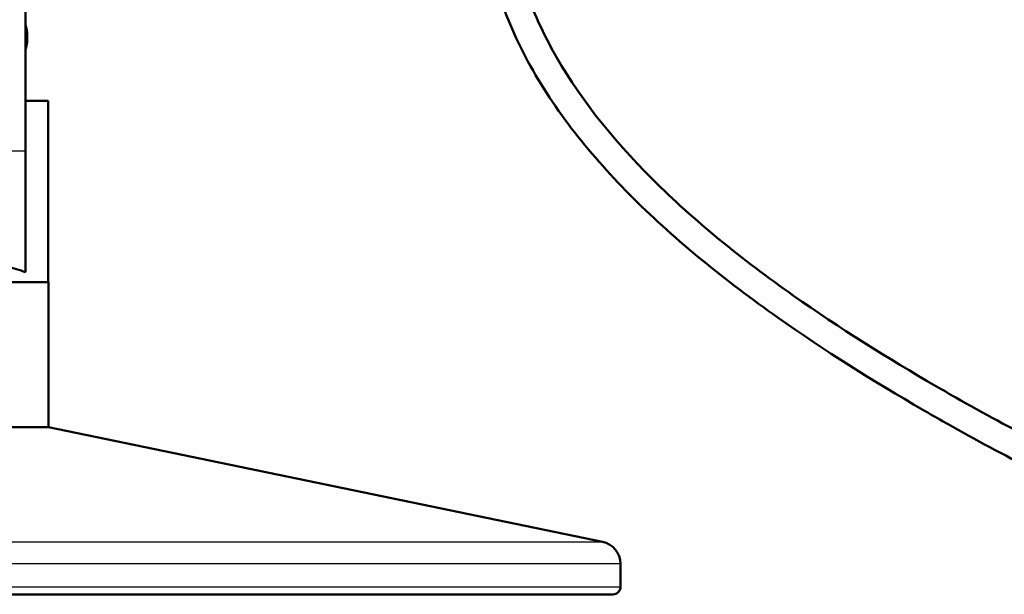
# Model space of a CAD drawing. Header units: millimetres. Extents: x 247 to 1050, y 34 to 1073.
# Tile 33 of 58: x 805 to 937, y 34 to 110. Entities that reach past the tile are written whole.
import ezdxf

# ---------------------------------------------------------------- set-up
doc = ezdxf.new("R2010")
doc.units = ezdxf.units.MM
doc.header["$LTSCALE"] = 0.75
doc.layers.add('Visible', color=7, linetype='Continuous', lineweight=50)
doc.layers.add('Visible Narrow', color=7, linetype='Continuous', lineweight=25)

msp = doc.modelspace()

# ---------------------------------------------------------------- linework, layer by layer
at = {"layer": 'Visible', "extrusion": (-1, -2.22045e-16, 2.96656e-13)}
for p, q in [((806.06, 182.89, 17.53), (806.06, 92.82, 17.53)), ((809.11, 99.49), (809.11, 75.29)), ((809.16, 55.99), (809.16, 75.29)), ((809.16, 55.99), (883.02, 40.69)), ((885.41, 34.69), (885.41, 37.75))]:
    msp.add_line(p, q, dxfattribs=at)
at = {"layer": 'Visible', "extrusion": (-2.22045e-16, 1, -2.22045e-16)}
for centre, radius, start in [((-800.11, 0, 99.49), 9, 131.3847), ((-800.11, 0, 75.29), 9.05, 0), ((-800.11, 0, 55.99), 9.05, 0)]:
    msp.add_arc(centre, radius, start, 180, dxfattribs=at)
at = {"layer": 'Visible', "extrusion": (-1, -2.22045e-16, 2.96656e-13)}
msp.add_arc((-92.82, 0, -806.06), 17.52, 22.6631, 90, dxfattribs=at)
at = {"layer": 'Visible', "extrusion": (-2.96656e-13, -2.22045e-16, -1)}
for centre, radius, start, end in [((-882.41, 37.75), 3, 101.7068, 180), ((-884.41, 34.69), 1, 180, 270)]:
    msp.add_arc(centre, radius, start, end, dxfattribs=at)
at = {"layer": 'Visible', "extrusion": (2.22045e-16, -1, 2.22045e-16)}
msp.add_arc((800.11, 0, -33.69), 84.3, 0, 180, dxfattribs=at)
at = {"layer": 'Visible'}
for points, knots in [([(874.86, 228.97, 1.2), (874.71, 228.15, 1.2), (874.46, 224.29, 1.2), (876.32, 216.94, 1.2), (878.66, 197.72, 1.2), (875.82, 174.77, 1.2), (870.61, 147.21, 1.2), (869.45, 129.05, 1.2), (871.88, 115.76, 1.2), (877.26, 103.24, 1.2), (888.79, 88.69, 1.2), (907.27, 73.78, 1.2), (921.87, 64.66, 1.2), (936.63, 56.18, 1.2), (952.4, 48.03, 1.2), (974.49, 40.04, 1.2), (988.54, 37.96, 1.2), (995.34, 37.97, 1.2)], [0.050663, 0.050663, 0.050663, 0.050663, 0.0625, 0.1032186, 0.125, 0.25, 0.3333333, 0.4166667, 0.4583954, 0.5, 0.5833333, 0.6666667, 0.7403373, 0.75, 0.8333333, 0.9166667, 1, 1, 1, 1]), ([(871.18, 224.28, 1.2), (871.46, 220.98, 1.2), (872.78, 215.44, 1.2), (875.13, 198.06, 1.2), (872.25, 175.4, 1.2), (867.07, 147.8, 1.2), (865.79, 128.98, 1.2), (868.44, 114.73, 1.2), (874.18, 101.24, 1.2), (886.29, 86.08, 1.2), (905.22, 70.82, 1.2), (919.99, 61.58, 1.2), (934.93, 53, 1.2), (950.92, 44.75, 1.2), (973.51, 36.53, 1.2), (988.21, 34.39, 1.2), (995.34, 34.37, 1.2)], [0.0693456, 0.0693456, 0.0693456, 0.0693456, 0.1032186, 0.125, 0.25, 0.3333333, 0.4166667, 0.4583954, 0.5, 0.5833333, 0.6666667, 0.7403373, 0.75, 0.8333333, 0.9166667, 1, 1, 1, 1]), ([(806.06, 109.65, 0.19), (806.21, 109.18, 0.21), (806.3, 108.69, 0.23), (806.34, 107.6, 0.27), (806.27, 106.98, 0.29), (806.09, 106.36, 0.32), (806.07, 106.31, 0.32), (806.06, 106.27, 0.32)], [0.5182872, 0.5182872, 0.5182872, 0.5182872, 0.665408, 0.665408, 0.8468612, 0.8468612, 0.860503, 0.860503, 0.860503, 0.860503]), ([(806.06, 76.65, 6.75), (805.35, 76.91, 7.38), (804.5, 77.18, 7.92), (802.48, 77.63, 8.76), (801.27, 77.78, 9), (798.95, 77.78, 9), (797.74, 77.63, 8.76), (795.72, 77.18, 7.92), (794.87, 76.91, 7.38), (794.16, 76.65, 6.75)], [2.135567, 2.135567, 2.135567, 2.135567, 2.424229, 2.424229, 2.771158, 2.771158, 3.118088, 3.118088, 3.40675, 3.40675, 3.40675, 3.40675])]:
    msp.add_open_spline(points, degree=3, knots=knots, dxfattribs=at)
at = {"layer": 'Visible Narrow', "extrusion": (-1, -2.22045e-16, 2.96656e-13)}
msp.add_line((794.16, 92.82, 17.53), (806.06, 92.82, 17.53), dxfattribs=at)
at = {"layer": 'Visible Narrow', "extrusion": (-2.22045e-16, 1, -2.22045e-16)}
for centre, radius in [((-800.11, 0, 40.69), 82.91), ((-800.11, 0, 34.69), 85.3)]:
    msp.add_arc(centre, radius, 0, 180, dxfattribs=at)
at = {"layer": 'Visible Narrow', "extrusion": (2.22045e-16, -1, 2.22045e-16)}
msp.add_arc((800.11, 0, -37.75), 85.3, 0, 180, dxfattribs=at)

doc.saveas('drawing.dxf')
